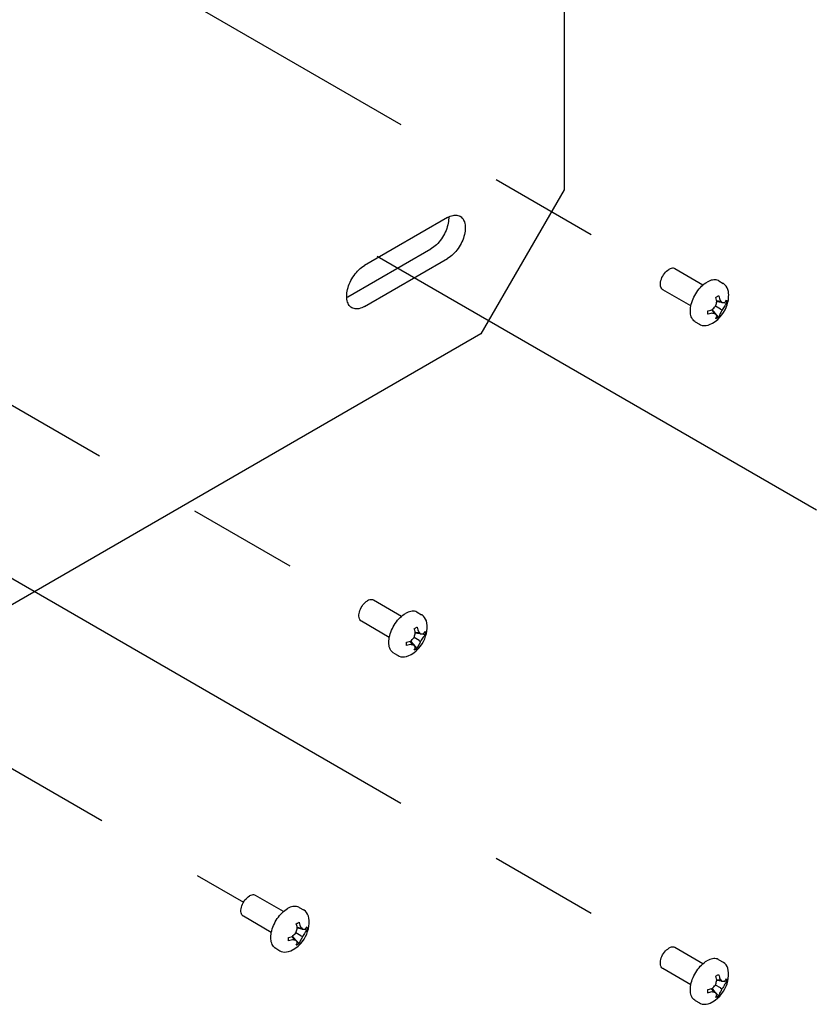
# Model space of a CAD drawing. Header units: inches. Extents: x 0 to 34, y 0 to 22.
# Tile 53 of 67: x 9.3 to 10.3, y 7.7 to 9. Entities that reach past the tile are written whole.
import ezdxf

# ---------------------------------------------------------------- set-up
doc = ezdxf.new("R2010")
doc.units = ezdxf.units.IN
doc.header["$LTSCALE"] = 1.87
doc.header["$MEASUREMENT"] = 0
doc.linetypes.add('CENTER', pattern=[0.6, 0.375, -0.075, 0.075, -0.075])
doc.layers.get('0').update_dxf_attribs({"linetype": 'CONTINUOUS'})
doc.layers.add('DEFAULT_1', color=7, linetype='CENTER')

msp = doc.modelspace()

# ---------------------------------------------------------------- linework, layer by layer
at = {"color": 7, "linetype": 'CONTINUOUS'}
for p, q in [((9.986, 9.6833), (9.986, 8.7672)), ((9.986, 8.7672), (9.8799, 8.5835)), ((9.8375, 8.7318), (9.7314, 8.6706)), ((9.7314, 8.6184), (9.8375, 8.6797)), ((9.8799, 8.5835), (8.7132, 7.9099))]:
    msp.add_line(p, q, dxfattribs=at)
at = {"color": 3, "linetype": 'CONTINUOUS'}
msp.add_line((9.7102, 8.6307), (9.8163, 8.6919), dxfattribs=at)
at = {"color": 2, "linetype": 'CONTINUOUS'}
for p, q in [((10.113, 8.6589), (10.1142, 8.6605)), ((10.1142, 8.6605), (10.1155, 8.6621)), ((10.1155, 8.6621), (10.1169, 8.6635)), ((10.1169, 8.6635), (10.1183, 8.6647)), ((10.1183, 8.6647), (10.1198, 8.6656)), ((10.1213, 8.6664), (10.1198, 8.6656)), ((10.1228, 8.6669), (10.1213, 8.6664)), ((10.1242, 8.6671), (10.1228, 8.6669)), ((10.1255, 8.6671), (10.1242, 8.6671)), ((10.1267, 8.6668), (10.1255, 8.6671)), ((10.1275, 8.6664), (10.1267, 8.6668)), ((10.1632, 8.6458), (10.1275, 8.6664)), ((10.109, 8.6477), (10.1092, 8.6495)), ((10.1092, 8.6495), (10.1096, 8.6514)), ((10.1096, 8.6514), (10.1102, 8.6533)), ((10.1102, 8.6533), (10.1109, 8.6552)), ((10.1109, 8.6552), (10.1119, 8.6571)), ((10.1119, 8.6571), (10.113, 8.6589)), ((10.1649, 8.6472), (10.1667, 8.6485)), ((10.1667, 8.6485), (10.1684, 8.6496)), ((10.1702, 8.6505), (10.1684, 8.6496)), ((10.1719, 8.6513), (10.1702, 8.6505)), ((10.1737, 8.6519), (10.1719, 8.6513)), ((10.1753, 8.6522), (10.1737, 8.6519)), ((10.177, 8.6525), (10.1753, 8.6522)), ((10.1786, 8.6525), (10.177, 8.6525)), ((10.1801, 8.6523), (10.1786, 8.6525)), ((10.1815, 8.652), (10.1801, 8.6523)), ((10.1829, 8.6514), (10.1815, 8.652)), ((10.1835, 8.6511), (10.1829, 8.6514)), ((10.1835, 8.6511), (10.1889, 8.6479)), ((10.1895, 8.6476), (10.1889, 8.6479)), ((10.109, 8.6459), (10.109, 8.6477)), ((10.1092, 8.6444), (10.109, 8.6459)), ((10.1096, 8.6429), (10.1092, 8.6444)), ((10.1102, 8.6417), (10.1096, 8.6429)), ((10.1109, 8.6407), (10.1102, 8.6417)), ((10.1119, 8.6399), (10.1109, 8.6407)), ((10.1121, 8.6397), (10.1119, 8.6399)), ((10.1478, 8.6191), (10.1121, 8.6397)), ((10.154, 8.6348), (10.1554, 8.6369)), ((10.1554, 8.6369), (10.1568, 8.6389)), ((10.1568, 8.6389), (10.1583, 8.6408)), ((10.1583, 8.6408), (10.1599, 8.6426)), ((10.1599, 8.6426), (10.1615, 8.6443)), ((10.1615, 8.6443), (10.1632, 8.6458)), ((10.1632, 8.6458), (10.1649, 8.6472)), ((10.1912, 8.6462), (10.1895, 8.6476)), ((10.1928, 8.6445), (10.1912, 8.6462)), ((10.194, 8.6424), (10.1928, 8.6445)), ((10.195, 8.64), (10.194, 8.6424)), ((10.1956, 8.6374), (10.195, 8.64)), ((10.1959, 8.6345), (10.1956, 8.6374)), ((10.1483, 8.6214), (10.1489, 8.6236)), ((10.1489, 8.6236), (10.1497, 8.6259)), ((10.1497, 8.6259), (10.1506, 8.6282)), ((10.1506, 8.6282), (10.1516, 8.6304)), ((10.1516, 8.6304), (10.1528, 8.6326)), ((10.1528, 8.6326), (10.154, 8.6348)), ((10.1796, 8.6301), (10.1802, 8.6305)), ((10.1796, 8.63), (10.1796, 8.6301)), ((10.1801, 8.6282), (10.1796, 8.63)), ((10.1806, 8.6266), (10.1801, 8.6282)), ((10.1802, 8.6305), (10.1808, 8.6308)), ((10.1803, 8.6224), (10.1806, 8.6237)), ((10.1809, 8.6251), (10.1806, 8.6266)), ((10.1806, 8.6237), (10.1809, 8.6251)), ((10.1808, 8.6308), (10.1814, 8.6312)), ((10.1856, 8.6247), (10.1808, 8.6255)), ((10.1867, 8.6236), (10.1808, 8.6246)), ((10.1814, 8.6312), (10.1821, 8.6315)), ((10.1821, 8.6315), (10.1827, 8.6319)), ((10.1827, 8.6319), (10.1832, 8.6322)), ((10.1832, 8.6322), (10.1833, 8.6321)), ((10.1833, 8.6321), (10.1838, 8.6303)), ((10.1838, 8.6303), (10.1843, 8.6287)), ((10.1843, 8.6287), (10.1846, 8.6272)), ((10.1846, 8.6272), (10.1853, 8.6264)), ((10.1853, 8.6264), (10.1859, 8.6257)), ((10.1856, 8.6247), (10.1875, 8.6236)), ((10.1859, 8.6257), (10.1865, 8.625)), ((10.1865, 8.625), (10.187, 8.6243)), ((10.1932, 8.6222), (10.1867, 8.6236)), ((10.187, 8.6243), (10.1875, 8.6236)), ((10.1875, 8.6236), (10.1885, 8.6235)), ((10.1885, 8.6235), (10.1893, 8.6235)), ((10.1893, 8.6235), (10.1901, 8.6235)), ((10.1901, 8.6235), (10.1909, 8.6236)), ((10.1909, 8.6236), (10.1917, 8.6244)), ((10.1917, 8.6244), (10.1924, 8.6254)), ((10.1924, 8.6254), (10.1932, 8.6264)), ((10.1932, 8.6265), (10.1933, 8.6251)), ((10.1932, 8.6264), (10.1932, 8.6265)), ((10.1933, 8.6236), (10.1932, 8.6222)), ((10.1933, 8.6251), (10.1933, 8.6236)), ((10.1941, 8.6204), (10.195, 8.6238)), ((10.195, 8.6238), (10.1956, 8.6271)), ((10.1956, 8.6271), (10.1959, 8.6308)), ((10.196, 8.6337), (10.1959, 8.6345)), ((10.1959, 8.6308), (10.196, 8.6337)), ((10.1471, 8.6127), (10.1472, 8.6148)), ((10.1472, 8.6107), (10.1471, 8.6127)), ((10.1472, 8.6148), (10.1474, 8.6169)), ((10.1474, 8.6088), (10.1472, 8.6107)), ((10.1474, 8.6169), (10.1478, 8.6191)), ((10.1478, 8.6191), (10.1483, 8.6214)), ((10.1696, 8.6128), (10.1697, 8.6129)), ((10.1696, 8.6114), (10.1696, 8.6128)), ((10.1696, 8.6099), (10.1696, 8.6114)), ((10.1697, 8.6129), (10.1715, 8.6133)), ((10.1715, 8.6133), (10.1731, 8.6137)), ((10.1731, 8.6137), (10.1746, 8.6142)), ((10.1773, 8.6103), (10.1742, 8.6141)), ((10.1746, 8.6142), (10.1758, 8.6153)), ((10.1788, 8.6099), (10.175, 8.6145)), ((10.1758, 8.6153), (10.177, 8.6164)), ((10.177, 8.6164), (10.1781, 8.6175)), ((10.1773, 8.6103), (10.1792, 8.6092)), ((10.1781, 8.6175), (10.1792, 8.6188)), ((10.1792, 8.6188), (10.1796, 8.62)), ((10.1856, 8.6151), (10.1792, 8.6188)), ((10.1796, 8.62), (10.18, 8.6212)), ((10.18, 8.6212), (10.1803, 8.6224)), ((10.1859, 8.6106), (10.1853, 8.6095)), ((10.1856, 8.6151), (10.1875, 8.614)), ((10.1865, 8.6117), (10.1859, 8.6106)), ((10.187, 8.6128), (10.1865, 8.6117)), ((10.1875, 8.614), (10.187, 8.6128)), ((10.1874, 8.6077), (10.1896, 8.6108)), ((10.1885, 8.6153), (10.1875, 8.614)), ((10.1893, 8.6166), (10.1885, 8.6153)), ((10.1901, 8.6179), (10.1893, 8.6166)), ((10.1896, 8.6108), (10.1914, 8.614)), ((10.1909, 8.6193), (10.1901, 8.6179)), ((10.1917, 8.6202), (10.1909, 8.6193)), ((10.1914, 8.614), (10.1929, 8.6171)), ((10.1924, 8.6211), (10.1917, 8.6202)), ((10.1932, 8.6221), (10.1924, 8.6211)), ((10.1929, 8.6171), (10.1941, 8.6204)), ((10.1932, 8.6222), (10.1932, 8.6221)), ((10.1478, 8.6071), (10.1474, 8.6088)), ((10.1483, 8.6054), (10.1478, 8.6071)), ((10.1489, 8.6039), (10.1483, 8.6054)), ((10.1497, 8.6025), (10.1489, 8.6039)), ((10.1506, 8.6013), (10.1497, 8.6025)), ((10.1516, 8.6002), (10.1506, 8.6013)), ((10.1528, 8.5993), (10.1516, 8.6002)), ((10.1534, 8.5989), (10.1528, 8.5993)), ((10.1534, 8.5989), (10.1588, 8.5958)), ((10.1696, 8.6086), (10.1696, 8.6099)), ((10.1697, 8.6086), (10.1696, 8.6086)), ((10.1715, 8.609), (10.1697, 8.6086)), ((10.1731, 8.6095), (10.1715, 8.609)), ((10.1746, 8.6099), (10.1731, 8.6095)), ((10.1758, 8.6097), (10.1746, 8.6099)), ((10.1755, 8.5973), (10.1789, 8.5995)), ((10.177, 8.6095), (10.1758, 8.6097)), ((10.1781, 8.6093), (10.177, 8.6095)), ((10.1792, 8.6092), (10.1781, 8.6093)), ((10.1832, 8.6049), (10.1788, 8.6099)), ((10.1789, 8.5995), (10.182, 8.6019)), ((10.1796, 8.6086), (10.1792, 8.6092)), ((10.18, 8.608), (10.1796, 8.6086)), ((10.1796, 8.6029), (10.1801, 8.6041)), ((10.1802, 8.6031), (10.1796, 8.6028)), ((10.1796, 8.6028), (10.1796, 8.6029)), ((10.1803, 8.6074), (10.18, 8.608)), ((10.1801, 8.6041), (10.1806, 8.6052)), ((10.1808, 8.6035), (10.1802, 8.6031)), ((10.1806, 8.6068), (10.1803, 8.6074)), ((10.1809, 8.6062), (10.1806, 8.6068)), ((10.1806, 8.6052), (10.1809, 8.6062)), ((10.1814, 8.6038), (10.1808, 8.6035)), ((10.1821, 8.6042), (10.1814, 8.6038)), ((10.182, 8.6019), (10.1848, 8.6047)), ((10.1827, 8.6045), (10.1821, 8.6042)), ((10.1832, 8.6049), (10.1827, 8.6045)), ((10.1833, 8.605), (10.1832, 8.6049)), ((10.1838, 8.6062), (10.1833, 8.605)), ((10.1843, 8.6073), (10.1838, 8.6062)), ((10.1846, 8.6084), (10.1843, 8.6073)), ((10.1853, 8.6095), (10.1846, 8.6084)), ((10.1848, 8.6047), (10.1874, 8.6077)), ((10.1588, 8.5958), (10.1602, 8.5951)), ((10.1602, 8.5951), (10.1624, 8.5944)), ((10.1624, 8.5944), (10.1648, 8.5941)), ((10.1648, 8.5941), (10.1672, 8.5943)), ((10.1672, 8.5943), (10.1698, 8.5948)), ((10.1698, 8.5948), (10.1725, 8.5958)), ((10.1725, 8.5958), (10.1747, 8.5968)), ((10.1747, 8.5968), (10.1755, 8.5973)), ((9.7264, 8.2328), (9.7273, 8.2346)), ((9.7273, 8.2346), (9.7284, 8.2364)), ((9.7284, 8.2364), (9.7296, 8.2381)), ((9.7296, 8.2381), (9.7309, 8.2397)), ((9.7309, 8.2397), (9.7323, 8.2411)), ((9.7323, 8.2411), (9.7338, 8.2422)), ((9.7338, 8.2422), (9.7353, 8.2432)), ((9.7368, 8.244), (9.7353, 8.2432)), ((9.7382, 8.2445), (9.7368, 8.244)), ((9.7396, 8.2447), (9.7382, 8.2445)), ((9.7409, 8.2447), (9.7396, 8.2447)), ((9.7421, 8.2444), (9.7409, 8.2447)), ((9.743, 8.244), (9.7421, 8.2444)), ((9.7786, 8.2234), (9.743, 8.244)), ((9.7244, 8.2252), (9.7246, 8.2271)), ((9.7244, 8.2235), (9.7244, 8.2252)), ((9.7246, 8.2219), (9.7244, 8.2235)), ((9.7246, 8.2271), (9.725, 8.2289)), ((9.725, 8.2205), (9.7246, 8.2219)), ((9.725, 8.2289), (9.7256, 8.2309)), ((9.7256, 8.2309), (9.7264, 8.2328)), ((9.7753, 8.2202), (9.777, 8.2218)), ((9.777, 8.2218), (9.7787, 8.2234)), ((9.7787, 8.2234), (9.7804, 8.2248)), ((9.7804, 8.2248), (9.7821, 8.2261)), ((9.7821, 8.2261), (9.7839, 8.2272)), ((9.7856, 8.2281), (9.7839, 8.2272)), ((9.7874, 8.2289), (9.7856, 8.2281)), ((9.7891, 8.2294), (9.7874, 8.2289)), ((9.7908, 8.2298), (9.7891, 8.2294)), ((9.7924, 8.23), (9.7908, 8.2298)), ((9.794, 8.2301), (9.7924, 8.23)), ((9.7955, 8.2299), (9.794, 8.2301)), ((9.797, 8.2295), (9.7955, 8.2299)), ((9.7983, 8.229), (9.797, 8.2295)), ((9.7989, 8.2287), (9.7983, 8.229)), ((9.7989, 8.2287), (9.8044, 8.2255)), ((9.8049, 8.2252), (9.8044, 8.2255)), ((9.8067, 8.2238), (9.8049, 8.2252)), ((9.8082, 8.222), (9.8067, 8.2238)), ((9.8095, 8.22), (9.8082, 8.222)), ((9.7256, 8.2193), (9.725, 8.2205)), ((9.7264, 8.2183), (9.7256, 8.2193)), ((9.7273, 8.2175), (9.7264, 8.2183)), ((9.7276, 8.2173), (9.7273, 8.2175)), ((9.7632, 8.1967), (9.7276, 8.2173)), ((9.7671, 8.208), (9.7682, 8.2102)), ((9.7682, 8.2102), (9.7695, 8.2123)), ((9.7695, 8.2123), (9.7708, 8.2144)), ((9.7708, 8.2144), (9.7722, 8.2164)), ((9.7722, 8.2164), (9.7737, 8.2184)), ((9.7737, 8.2184), (9.7753, 8.2202)), ((9.7963, 8.2084), (9.7969, 8.2088)), ((9.7969, 8.2088), (9.7975, 8.2091)), ((9.7975, 8.2091), (9.7981, 8.2095)), ((9.7981, 8.2095), (9.7987, 8.2098)), ((9.7987, 8.2098), (9.7987, 8.2097)), ((9.7987, 8.2097), (9.7993, 8.2079)), ((9.8104, 8.2176), (9.8095, 8.22)), ((9.8111, 8.2149), (9.8104, 8.2176)), ((9.8114, 8.212), (9.8111, 8.2149)), ((9.8114, 8.2113), (9.8114, 8.212)), ((9.8114, 8.2083), (9.8114, 8.2113)), ((9.7629, 8.1945), (9.7632, 8.1967)), ((9.7632, 8.1967), (9.7637, 8.1989)), ((9.7637, 8.1989), (9.7644, 8.2012)), ((9.7644, 8.2012), (9.7652, 8.2035)), ((9.7652, 8.2035), (9.7661, 8.2057)), ((9.7661, 8.2057), (9.7671, 8.208)), ((9.7935, 8.1951), (9.7947, 8.1964)), ((9.7947, 8.1964), (9.7951, 8.1976)), ((9.8011, 8.1927), (9.7947, 8.1964)), ((9.795, 8.2077), (9.7956, 8.2081)), ((9.795, 8.2075), (9.795, 8.2077)), ((9.7956, 8.2057), (9.795, 8.2075)), ((9.7951, 8.1976), (9.7954, 8.1988)), ((9.7954, 8.1988), (9.7957, 8.2)), ((9.7956, 8.2081), (9.7963, 8.2084)), ((9.796, 8.2041), (9.7956, 8.2057)), ((9.7957, 8.2), (9.7961, 8.2013)), ((9.7963, 8.2027), (9.796, 8.2041)), ((9.7961, 8.2013), (9.7963, 8.2027)), ((9.8022, 8.2012), (9.7962, 8.2022)), ((9.8011, 8.2023), (9.7963, 8.203)), ((9.7993, 8.2079), (9.7997, 8.2063)), ((9.7997, 8.2063), (9.8, 8.2048)), ((9.8, 8.2048), (9.8007, 8.204)), ((9.8007, 8.204), (9.8014, 8.2033)), ((9.8011, 8.2023), (9.803, 8.2012)), ((9.8014, 8.2033), (9.8019, 8.2025)), ((9.8019, 8.2025), (9.8025, 8.2018)), ((9.8087, 8.1998), (9.8022, 8.2012)), ((9.8025, 8.2018), (9.803, 8.2012)), ((9.803, 8.2012), (9.8039, 8.2011)), ((9.8039, 8.2011), (9.8048, 8.2011)), ((9.8048, 8.2011), (9.8056, 8.2011)), ((9.8056, 8.2011), (9.8064, 8.2012)), ((9.8064, 8.1969), (9.8056, 8.1955)), ((9.8064, 8.2012), (9.8071, 8.202)), ((9.8071, 8.1977), (9.8064, 8.1969)), ((9.8071, 8.202), (9.8079, 8.2029)), ((9.8079, 8.1987), (9.8071, 8.1977)), ((9.8079, 8.2029), (9.8086, 8.204)), ((9.8086, 8.1997), (9.8079, 8.1987)), ((9.8083, 8.1947), (9.8095, 8.198)), ((9.8086, 8.204), (9.8087, 8.2041)), ((9.8087, 8.1998), (9.8086, 8.1997)), ((9.8087, 8.2041), (9.8087, 8.2026)), ((9.8087, 8.2026), (9.8087, 8.2012)), ((9.8087, 8.2012), (9.8087, 8.1998)), ((9.8095, 8.198), (9.8104, 8.2014)), ((9.8104, 8.2014), (9.811, 8.2047)), ((9.811, 8.2047), (9.8114, 8.2083)), ((9.7626, 8.1903), (9.7627, 8.1924)), ((9.7627, 8.1883), (9.7626, 8.1903)), ((9.7627, 8.1924), (9.7629, 8.1945)), ((9.7629, 8.1864), (9.7627, 8.1883)), ((9.7632, 8.1846), (9.7629, 8.1864)), ((9.7637, 8.183), (9.7632, 8.1846)), ((9.785, 8.1889), (9.785, 8.1904)), ((9.785, 8.1904), (9.7852, 8.1904)), ((9.785, 8.1875), (9.785, 8.1889)), ((9.785, 8.1861), (9.785, 8.1875)), ((9.7852, 8.1862), (9.785, 8.1861)), ((9.7852, 8.1904), (9.787, 8.1909)), ((9.787, 8.1866), (9.7852, 8.1862)), ((9.787, 8.1909), (9.7886, 8.1913)), ((9.7886, 8.187), (9.787, 8.1866)), ((9.7886, 8.1913), (9.79, 8.1917)), ((9.79, 8.1875), (9.7886, 8.187)), ((9.7927, 8.1879), (9.7897, 8.1916)), ((9.79, 8.1917), (9.7913, 8.1928)), ((9.7913, 8.1873), (9.79, 8.1875)), ((9.7943, 8.1875), (9.7904, 8.1921)), ((9.7913, 8.1928), (9.7924, 8.194)), ((9.7924, 8.1871), (9.7913, 8.1873)), ((9.7924, 8.194), (9.7935, 8.1951)), ((9.7935, 8.1869), (9.7924, 8.1871)), ((9.7927, 8.1879), (9.7947, 8.1868)), ((9.7947, 8.1868), (9.7935, 8.1869)), ((9.7987, 8.1825), (9.7943, 8.1875)), ((9.7951, 8.1861), (9.7947, 8.1868)), ((9.7954, 8.1856), (9.7951, 8.1861)), ((9.7957, 8.185), (9.7954, 8.1856)), ((9.7961, 8.1844), (9.7957, 8.185)), ((9.796, 8.1828), (9.7963, 8.1838)), ((9.7963, 8.1838), (9.7961, 8.1844)), ((9.7993, 8.1838), (9.7987, 8.1826)), ((9.7997, 8.1849), (9.7993, 8.1838)), ((9.8, 8.186), (9.7997, 8.1849)), ((9.8007, 8.1871), (9.8, 8.186)), ((9.8003, 8.1823), (9.8029, 8.1853)), ((9.8014, 8.1882), (9.8007, 8.1871)), ((9.8011, 8.1927), (9.803, 8.1916)), ((9.8019, 8.1893), (9.8014, 8.1882)), ((9.8025, 8.1904), (9.8019, 8.1893)), ((9.803, 8.1916), (9.8025, 8.1904)), ((9.8029, 8.1853), (9.805, 8.1884)), ((9.8039, 8.1929), (9.803, 8.1916)), ((9.8048, 8.1942), (9.8039, 8.1929)), ((9.8056, 8.1955), (9.8048, 8.1942)), ((9.805, 8.1884), (9.8069, 8.1916)), ((9.8069, 8.1916), (9.8083, 8.1947)), ((9.7644, 8.1815), (9.7637, 8.183)), ((9.7652, 8.1801), (9.7644, 8.1815)), ((9.7661, 8.1789), (9.7652, 8.1801)), ((9.7671, 8.1778), (9.7661, 8.1789)), ((9.7682, 8.1769), (9.7671, 8.1778)), ((9.7688, 8.1765), (9.7682, 8.1769)), ((9.7688, 8.1765), (9.7743, 8.1734)), ((9.7743, 8.1734), (9.7757, 8.1727)), ((9.7757, 8.1727), (9.7778, 8.172)), ((9.7778, 8.172), (9.7802, 8.1717)), ((9.7802, 8.1717), (9.7827, 8.1719)), ((9.7827, 8.1719), (9.7853, 8.1724)), ((9.7853, 8.1724), (9.788, 8.1734)), ((9.788, 8.1734), (9.7901, 8.1744)), ((9.7901, 8.1744), (9.791, 8.1749)), ((9.791, 8.1749), (9.7944, 8.1771)), ((9.7944, 8.1771), (9.7974, 8.1795)), ((9.795, 8.1805), (9.7956, 8.1817)), ((9.7956, 8.1807), (9.795, 8.1804)), ((9.795, 8.1804), (9.795, 8.1805)), ((9.7956, 8.1817), (9.796, 8.1828)), ((9.7963, 8.181), (9.7956, 8.1807)), ((9.7969, 8.1814), (9.7963, 8.181)), ((9.7975, 8.1817), (9.7969, 8.1814)), ((9.7974, 8.1795), (9.8003, 8.1823)), ((9.7981, 8.1821), (9.7975, 8.1817)), ((9.7987, 8.1825), (9.7981, 8.1821)), ((9.7987, 8.1826), (9.7987, 8.1825)), ((9.5759, 7.8565), (9.5768, 7.8584)), ((9.5768, 7.8584), (9.5779, 7.8602)), ((9.5779, 7.8602), (9.5791, 7.8619)), ((9.5791, 7.8619), (9.5804, 7.8634)), ((9.5804, 7.8634), (9.5818, 7.8648)), ((9.5818, 7.8648), (9.5833, 7.866)), ((9.5833, 7.866), (9.5848, 7.867)), ((9.5862, 7.8677), (9.5848, 7.867)), ((9.5877, 7.8682), (9.5862, 7.8677)), ((9.5891, 7.8684), (9.5877, 7.8682)), ((9.5904, 7.8684), (9.5891, 7.8684)), ((9.5916, 7.8681), (9.5904, 7.8684)), ((9.5925, 7.8677), (9.5916, 7.8681)), ((9.6281, 7.8471), (9.5925, 7.8677)), ((9.5739, 7.849), (9.5741, 7.8508)), ((9.5739, 7.8473), (9.5739, 7.849)), ((9.5741, 7.8457), (9.5739, 7.8473)), ((9.5741, 7.8508), (9.5745, 7.8527)), ((9.5745, 7.8443), (9.5741, 7.8457)), ((9.5745, 7.8527), (9.5751, 7.8546)), ((9.5751, 7.8546), (9.5759, 7.8565)), ((9.6248, 7.8439), (9.6264, 7.8456)), ((9.6264, 7.8456), (9.6281, 7.8471)), ((9.6281, 7.8471), (9.6299, 7.8486)), ((9.6299, 7.8486), (9.6316, 7.8498)), ((9.6316, 7.8498), (9.6334, 7.8509)), ((9.6351, 7.8518), (9.6334, 7.8509)), ((9.6369, 7.8526), (9.6351, 7.8518)), ((9.6386, 7.8532), (9.6369, 7.8526)), ((9.6403, 7.8536), (9.6386, 7.8532)), ((9.6419, 7.8538), (9.6403, 7.8536)), ((9.6435, 7.8538), (9.6419, 7.8538)), ((9.645, 7.8536), (9.6435, 7.8538)), ((9.6464, 7.8533), (9.645, 7.8536)), ((9.6478, 7.8527), (9.6464, 7.8533)), ((9.6484, 7.8524), (9.6478, 7.8527)), ((9.6484, 7.8524), (9.6539, 7.8493)), ((9.6544, 7.8489), (9.6539, 7.8493)), ((9.6562, 7.8475), (9.6544, 7.8489)), ((9.6577, 7.8458), (9.6562, 7.8475)), ((9.6589, 7.8437), (9.6577, 7.8458)), ((9.5751, 7.843), (9.5745, 7.8443)), ((9.5759, 7.842), (9.5751, 7.843)), ((9.5768, 7.8412), (9.5759, 7.842)), ((9.5771, 7.8411), (9.5768, 7.8412)), ((9.6127, 7.8205), (9.5771, 7.8411)), ((9.6166, 7.8317), (9.6177, 7.8339)), ((9.6177, 7.8339), (9.6189, 7.8361)), ((9.6189, 7.8361), (9.6203, 7.8382)), ((9.6203, 7.8382), (9.6217, 7.8402)), ((9.6217, 7.8402), (9.6232, 7.8421)), ((9.6232, 7.8421), (9.6248, 7.8439)), ((9.6451, 7.8318), (9.6457, 7.8322)), ((9.6457, 7.8322), (9.6464, 7.8325)), ((9.6464, 7.8325), (9.647, 7.8329)), ((9.647, 7.8329), (9.6476, 7.8332)), ((9.6476, 7.8332), (9.6482, 7.8336)), ((9.6482, 7.8336), (9.6482, 7.8334)), ((9.6482, 7.8334), (9.6487, 7.8316)), ((9.6599, 7.8414), (9.6589, 7.8437)), ((9.6605, 7.8387), (9.6599, 7.8414)), ((9.6609, 7.8358), (9.6605, 7.8387)), ((9.6605, 7.8284), (9.6608, 7.8321)), ((9.6608, 7.8321), (9.6609, 7.835)), ((9.6609, 7.835), (9.6609, 7.8358)), ((9.6124, 7.8183), (9.6127, 7.8205)), ((9.6127, 7.8205), (9.6132, 7.8227)), ((9.6132, 7.8227), (9.6139, 7.825)), ((9.6139, 7.825), (9.6146, 7.8272)), ((9.6146, 7.8272), (9.6155, 7.8295)), ((9.6155, 7.8295), (9.6166, 7.8317)), ((9.643, 7.8189), (9.6441, 7.8201)), ((9.6441, 7.8201), (9.6445, 7.8213)), ((9.6505, 7.8164), (9.6441, 7.8201)), ((9.6445, 7.8314), (9.6451, 7.8318)), ((9.6445, 7.8313), (9.6445, 7.8314)), ((9.6451, 7.8295), (9.6445, 7.8313)), ((9.6445, 7.8213), (9.6449, 7.8225)), ((9.6449, 7.8225), (9.6452, 7.8238)), ((9.6455, 7.8279), (9.6451, 7.8295)), ((9.6452, 7.8238), (9.6455, 7.8251)), ((9.6458, 7.8264), (9.6455, 7.8279)), ((9.6455, 7.8251), (9.6458, 7.8264)), ((9.6505, 7.826), (9.6457, 7.8268)), ((9.6517, 7.8249), (9.6457, 7.8259)), ((9.6487, 7.8316), (9.6492, 7.83)), ((9.6492, 7.83), (9.6495, 7.8286)), ((9.6495, 7.8286), (9.6502, 7.8278)), ((9.6502, 7.8278), (9.6508, 7.827)), ((9.6505, 7.826), (9.6525, 7.8249)), ((9.6508, 7.827), (9.6514, 7.8263)), ((9.6514, 7.8263), (9.652, 7.8256)), ((9.6581, 7.8236), (9.6517, 7.8249)), ((9.652, 7.8256), (9.6525, 7.8249)), ((9.6525, 7.8249), (9.6534, 7.8249)), ((9.6534, 7.8249), (9.6543, 7.8249)), ((9.6543, 7.8249), (9.6551, 7.8249)), ((9.6551, 7.8249), (9.6558, 7.8249)), ((9.6558, 7.8207), (9.6551, 7.8193)), ((9.6558, 7.8249), (9.6566, 7.8257)), ((9.6566, 7.8215), (9.6558, 7.8207)), ((9.6566, 7.8257), (9.6573, 7.8267)), ((9.6573, 7.8224), (9.6566, 7.8215)), ((9.6573, 7.8267), (9.6581, 7.8277)), ((9.6581, 7.8235), (9.6573, 7.8224)), ((9.6578, 7.8185), (9.659, 7.8217)), ((9.6581, 7.8278), (9.6582, 7.8264)), ((9.6581, 7.8277), (9.6581, 7.8278)), ((9.6582, 7.825), (9.6581, 7.8236)), ((9.6581, 7.8236), (9.6581, 7.8235)), ((9.6582, 7.8264), (9.6582, 7.825)), ((9.659, 7.8217), (9.6599, 7.8252)), ((9.6599, 7.8252), (9.6605, 7.8284)), ((9.6121, 7.8161), (9.6124, 7.8183)), ((9.6121, 7.814), (9.6121, 7.8161)), ((9.6121, 7.8121), (9.6121, 7.814)), ((9.6124, 7.8102), (9.6121, 7.8121)), ((9.6127, 7.8084), (9.6124, 7.8102)), ((9.6132, 7.8067), (9.6127, 7.8084)), ((9.6345, 7.8141), (9.6347, 7.8142)), ((9.6345, 7.8127), (9.6345, 7.8141)), ((9.6345, 7.8113), (9.6345, 7.8127)), ((9.6345, 7.8099), (9.6345, 7.8113)), ((9.6347, 7.8099), (9.6345, 7.8099)), ((9.6347, 7.8142), (9.6365, 7.8146)), ((9.6365, 7.8104), (9.6347, 7.8099)), ((9.6365, 7.8146), (9.6381, 7.8151)), ((9.6381, 7.8108), (9.6365, 7.8104)), ((9.6381, 7.8151), (9.6395, 7.8155)), ((9.6395, 7.8112), (9.6381, 7.8108)), ((9.6422, 7.8116), (9.6392, 7.8154)), ((9.6395, 7.8155), (9.6407, 7.8166)), ((9.6407, 7.811), (9.6395, 7.8112)), ((9.6437, 7.8112), (9.6399, 7.8159)), ((9.6407, 7.8166), (9.6419, 7.8177)), ((9.6419, 7.8108), (9.6407, 7.811)), ((9.6419, 7.8177), (9.643, 7.8189)), ((9.643, 7.8106), (9.6419, 7.8108)), ((9.6422, 7.8116), (9.6441, 7.8105)), ((9.6441, 7.8105), (9.643, 7.8106)), ((9.6482, 7.8063), (9.6437, 7.8112)), ((9.6445, 7.8099), (9.6441, 7.8105)), ((9.6449, 7.8093), (9.6445, 7.8099)), ((9.6452, 7.8087), (9.6449, 7.8093)), ((9.6455, 7.8082), (9.6452, 7.8087)), ((9.6458, 7.8076), (9.6455, 7.8082)), ((9.6455, 7.8065), (9.6458, 7.8076)), ((9.6487, 7.8075), (9.6482, 7.8064)), ((9.6492, 7.8087), (9.6487, 7.8075)), ((9.6495, 7.8097), (9.6492, 7.8087)), ((9.6502, 7.8109), (9.6495, 7.8097)), ((9.6498, 7.806), (9.6524, 7.809)), ((9.6508, 7.812), (9.6502, 7.8109)), ((9.6505, 7.8164), (9.6525, 7.8153)), ((9.6514, 7.8131), (9.6508, 7.812)), ((9.652, 7.8142), (9.6514, 7.8131)), ((9.6525, 7.8153), (9.652, 7.8142)), ((9.6524, 7.809), (9.6545, 7.8121)), ((9.6534, 7.8166), (9.6525, 7.8153)), ((9.6543, 7.818), (9.6534, 7.8166)), ((9.6551, 7.8193), (9.6543, 7.818)), ((9.6545, 7.8121), (9.6563, 7.8153)), ((9.6563, 7.8153), (9.6578, 7.8185)), ((9.6139, 7.8052), (9.6132, 7.8067)), ((9.6146, 7.8038), (9.6139, 7.8052)), ((9.6155, 7.8026), (9.6146, 7.8038)), ((9.6166, 7.8015), (9.6155, 7.8026)), ((9.6177, 7.8006), (9.6166, 7.8015)), ((9.6183, 7.8003), (9.6177, 7.8006)), ((9.6183, 7.8003), (9.6237, 7.7971)), ((9.6237, 7.7971), (9.6251, 7.7964)), ((9.6251, 7.7964), (9.6273, 7.7958)), ((9.6273, 7.7958), (9.6297, 7.7955)), ((9.6297, 7.7955), (9.6322, 7.7956)), ((9.6322, 7.7956), (9.6348, 7.7961)), ((9.6348, 7.7961), (9.6375, 7.7971)), ((9.6375, 7.7971), (9.6396, 7.7982)), ((9.6396, 7.7982), (9.6404, 7.7986)), ((9.6404, 7.7986), (9.6439, 7.8008)), ((9.6439, 7.8008), (9.6469, 7.8032)), ((9.6445, 7.8042), (9.6451, 7.8054)), ((9.6451, 7.8044), (9.6445, 7.8041)), ((9.6445, 7.8041), (9.6445, 7.8042)), ((9.6451, 7.8054), (9.6455, 7.8065)), ((9.6457, 7.8048), (9.6451, 7.8044)), ((9.6464, 7.8051), (9.6457, 7.8048)), ((9.647, 7.8055), (9.6464, 7.8051)), ((9.6469, 7.8032), (9.6498, 7.806)), ((9.6476, 7.8059), (9.647, 7.8055)), ((9.6482, 7.8063), (9.6476, 7.8059)), ((9.6482, 7.8064), (9.6482, 7.8063)), ((10.1129, 7.7936), (10.1141, 7.7953)), ((10.1141, 7.7953), (10.1154, 7.7969)), ((10.1154, 7.7969), (10.1168, 7.7982)), ((10.1168, 7.7982), (10.1183, 7.7994)), ((10.1183, 7.7994), (10.1197, 7.8004)), ((10.1212, 7.8012), (10.1197, 7.8004)), ((10.1227, 7.8016), (10.1212, 7.8012)), ((10.1241, 7.8019), (10.1227, 7.8016)), ((10.1254, 7.8018), (10.1241, 7.8019)), ((10.1266, 7.8016), (10.1254, 7.8018)), ((10.1274, 7.8012), (10.1266, 7.8016)), ((10.1631, 7.7806), (10.1274, 7.8012)), ((10.1089, 7.7824), (10.1091, 7.7842)), ((10.1089, 7.7807), (10.1089, 7.7824)), ((10.1091, 7.7842), (10.1095, 7.7861)), ((10.1095, 7.7861), (10.1101, 7.788)), ((10.1101, 7.788), (10.1108, 7.79)), ((10.1108, 7.79), (10.1118, 7.7918)), ((10.1118, 7.7918), (10.1129, 7.7936)), ((10.1631, 7.7806), (10.1648, 7.782)), ((10.1648, 7.782), (10.1666, 7.7833)), ((10.1666, 7.7833), (10.1683, 7.7844)), ((10.1701, 7.7853), (10.1683, 7.7844)), ((10.1718, 7.786), (10.1701, 7.7853)), ((10.1736, 7.7866), (10.1718, 7.786)), ((10.1753, 7.787), (10.1736, 7.7866)), ((10.1769, 7.7872), (10.1753, 7.787)), ((10.1785, 7.7872), (10.1769, 7.7872)), ((10.18, 7.7871), (10.1785, 7.7872)), ((10.1814, 7.7867), (10.18, 7.7871)), ((10.1828, 7.7862), (10.1814, 7.7867)), ((10.1834, 7.7858), (10.1828, 7.7862)), ((10.1834, 7.7858), (10.1888, 7.7827)), ((10.1894, 7.7824), (10.1888, 7.7827)), ((10.1912, 7.781), (10.1894, 7.7824)), ((10.1091, 7.7791), (10.1089, 7.7807)), ((10.1095, 7.7777), (10.1091, 7.7791)), ((10.1101, 7.7765), (10.1095, 7.7777)), ((10.1108, 7.7755), (10.1101, 7.7765)), ((10.1118, 7.7747), (10.1108, 7.7755)), ((10.112, 7.7745), (10.1118, 7.7747)), ((10.1477, 7.7539), (10.112, 7.7745)), ((10.1527, 7.7674), (10.1539, 7.7695)), ((10.1539, 7.7695), (10.1553, 7.7716)), ((10.1553, 7.7716), (10.1567, 7.7736)), ((10.1567, 7.7736), (10.1582, 7.7755)), ((10.1582, 7.7755), (10.1598, 7.7774)), ((10.1598, 7.7774), (10.1614, 7.779)), ((10.1614, 7.779), (10.1631, 7.7806)), ((10.1927, 7.7792), (10.1912, 7.781)), ((10.1939, 7.7772), (10.1927, 7.7792)), ((10.1949, 7.7748), (10.1939, 7.7772)), ((10.1955, 7.7721), (10.1949, 7.7748)), ((10.1958, 7.7692), (10.1955, 7.7721)), ((10.1482, 7.7561), (10.1488, 7.7584)), ((10.1488, 7.7584), (10.1496, 7.7607)), ((10.1496, 7.7607), (10.1505, 7.7629)), ((10.1505, 7.7629), (10.1515, 7.7652)), ((10.1515, 7.7652), (10.1527, 7.7674)), ((10.1795, 7.7649), (10.1801, 7.7652)), ((10.1795, 7.7647), (10.1795, 7.7649)), ((10.18, 7.7629), (10.1795, 7.7647)), ((10.1799, 7.756), (10.1802, 7.7572)), ((10.1805, 7.7613), (10.18, 7.7629)), ((10.1801, 7.7652), (10.1807, 7.7656)), ((10.1802, 7.7572), (10.1805, 7.7585)), ((10.1808, 7.7599), (10.1805, 7.7613)), ((10.1805, 7.7585), (10.1808, 7.7599)), ((10.1807, 7.7656), (10.1814, 7.766)), ((10.1855, 7.7595), (10.1807, 7.7602)), ((10.1866, 7.7583), (10.1807, 7.7593)), ((10.1814, 7.766), (10.182, 7.7663)), ((10.182, 7.7663), (10.1826, 7.7667)), ((10.1826, 7.7667), (10.1831, 7.767)), ((10.1831, 7.767), (10.1832, 7.7669)), ((10.1832, 7.7669), (10.1837, 7.7651)), ((10.1837, 7.7651), (10.1842, 7.7635)), ((10.1842, 7.7635), (10.1845, 7.762)), ((10.1845, 7.762), (10.1852, 7.7612)), ((10.1852, 7.7612), (10.1858, 7.7604)), ((10.1855, 7.7595), (10.1874, 7.7584)), ((10.1858, 7.7604), (10.1864, 7.7597)), ((10.1864, 7.7597), (10.1869, 7.759)), ((10.1931, 7.757), (10.1866, 7.7583)), ((10.1869, 7.759), (10.1874, 7.7584)), ((10.1874, 7.7584), (10.1884, 7.7583)), ((10.1884, 7.7583), (10.1893, 7.7583)), ((10.1893, 7.7583), (10.1901, 7.7583)), ((10.1901, 7.7583), (10.1908, 7.7584)), ((10.1908, 7.7584), (10.1916, 7.7592)), ((10.1916, 7.7592), (10.1923, 7.7601)), ((10.1923, 7.7601), (10.1931, 7.7612)), ((10.1931, 7.7569), (10.1923, 7.7559)), ((10.1931, 7.7613), (10.1932, 7.7598)), ((10.1931, 7.7612), (10.1931, 7.7613)), ((10.1932, 7.7584), (10.1931, 7.757)), ((10.1931, 7.757), (10.1931, 7.7569)), ((10.1932, 7.7598), (10.1932, 7.7584)), ((10.194, 7.7552), (10.1949, 7.7586)), ((10.1949, 7.7586), (10.1955, 7.7619)), ((10.1955, 7.7619), (10.1958, 7.7655)), ((10.1959, 7.7684), (10.1958, 7.7692)), ((10.1958, 7.7655), (10.1959, 7.7684)), ((10.1471, 7.7496), (10.1473, 7.7517)), ((10.1471, 7.7475), (10.1471, 7.7496)), ((10.1471, 7.7455), (10.1471, 7.7475)), ((10.1473, 7.7436), (10.1471, 7.7455)), ((10.1473, 7.7517), (10.1477, 7.7539)), ((10.1477, 7.7539), (10.1482, 7.7561)), ((10.1695, 7.7461), (10.1695, 7.7476)), ((10.1695, 7.7476), (10.1696, 7.7476)), ((10.1695, 7.7447), (10.1695, 7.7461)), ((10.1695, 7.7433), (10.1695, 7.7447)), ((10.1696, 7.7476), (10.1714, 7.7481)), ((10.1714, 7.7481), (10.173, 7.7485)), ((10.173, 7.7442), (10.1714, 7.7438)), ((10.173, 7.7485), (10.1745, 7.7489)), ((10.1745, 7.7447), (10.173, 7.7442)), ((10.1772, 7.7451), (10.1741, 7.7488)), ((10.1745, 7.7489), (10.1757, 7.75)), ((10.1757, 7.7444), (10.1745, 7.7447)), ((10.1787, 7.7446), (10.1749, 7.7493)), ((10.1757, 7.75), (10.1769, 7.7512)), ((10.1769, 7.7443), (10.1757, 7.7444)), ((10.1769, 7.7512), (10.178, 7.7523)), ((10.178, 7.7441), (10.1769, 7.7443)), ((10.1772, 7.7451), (10.1791, 7.7439)), ((10.178, 7.7523), (10.1791, 7.7535)), ((10.1831, 7.7397), (10.1787, 7.7446)), ((10.1791, 7.7535), (10.1795, 7.7547)), ((10.1855, 7.7499), (10.1791, 7.7535)), ((10.1795, 7.7547), (10.1799, 7.756)), ((10.1852, 7.7443), (10.1845, 7.7432)), ((10.1858, 7.7454), (10.1852, 7.7443)), ((10.1855, 7.7499), (10.1874, 7.7487)), ((10.1864, 7.7465), (10.1858, 7.7454)), ((10.1869, 7.7476), (10.1864, 7.7465)), ((10.1874, 7.7487), (10.1869, 7.7476)), ((10.1873, 7.7425), (10.1895, 7.7456)), ((10.1884, 7.7501), (10.1874, 7.7487)), ((10.1893, 7.7514), (10.1884, 7.7501)), ((10.1901, 7.7527), (10.1893, 7.7514)), ((10.1895, 7.7456), (10.1913, 7.7487)), ((10.1908, 7.7541), (10.1901, 7.7527)), ((10.1916, 7.7549), (10.1908, 7.7541)), ((10.1913, 7.7487), (10.1928, 7.7519)), ((10.1923, 7.7559), (10.1916, 7.7549)), ((10.1928, 7.7519), (10.194, 7.7552)), ((10.1477, 7.7418), (10.1473, 7.7436)), ((10.1482, 7.7402), (10.1477, 7.7418)), ((10.1488, 7.7386), (10.1482, 7.7402)), ((10.1496, 7.7373), (10.1488, 7.7386)), ((10.1505, 7.736), (10.1496, 7.7373)), ((10.1515, 7.735), (10.1505, 7.736)), ((10.1527, 7.7341), (10.1515, 7.735)), ((10.1533, 7.7337), (10.1527, 7.7341)), ((10.1533, 7.7337), (10.1587, 7.7306)), ((10.1696, 7.7434), (10.1695, 7.7433)), ((10.1714, 7.7438), (10.1696, 7.7434)), ((10.1724, 7.7305), (10.1746, 7.7316)), ((10.1746, 7.7316), (10.1754, 7.7321)), ((10.1754, 7.7321), (10.1788, 7.7343)), ((10.1791, 7.7439), (10.178, 7.7441)), ((10.1788, 7.7343), (10.1819, 7.7367)), ((10.1795, 7.7433), (10.1791, 7.7439)), ((10.1799, 7.7427), (10.1795, 7.7433)), ((10.1795, 7.7377), (10.18, 7.7388)), ((10.1801, 7.7379), (10.1795, 7.7376)), ((10.1795, 7.7376), (10.1795, 7.7377)), ((10.1802, 7.7422), (10.1799, 7.7427)), ((10.18, 7.7388), (10.1805, 7.74)), ((10.1807, 7.7382), (10.1801, 7.7379)), ((10.1805, 7.7416), (10.1802, 7.7422)), ((10.1808, 7.741), (10.1805, 7.7416)), ((10.1805, 7.74), (10.1808, 7.741)), ((10.1814, 7.7386), (10.1807, 7.7382)), ((10.182, 7.7389), (10.1814, 7.7386)), ((10.1819, 7.7367), (10.1847, 7.7394)), ((10.1826, 7.7393), (10.182, 7.7389)), ((10.1831, 7.7397), (10.1826, 7.7393)), ((10.1832, 7.7398), (10.1831, 7.7397)), ((10.1837, 7.741), (10.1832, 7.7398)), ((10.1842, 7.7421), (10.1837, 7.741)), ((10.1845, 7.7432), (10.1842, 7.7421)), ((10.1847, 7.7394), (10.1873, 7.7425)), ((10.1587, 7.7306), (10.1601, 7.7299)), ((10.1601, 7.7299), (10.1623, 7.7292)), ((10.1623, 7.7292), (10.1647, 7.7289)), ((10.1647, 7.7289), (10.1671, 7.729)), ((10.1671, 7.729), (10.1698, 7.7296)), ((10.1698, 7.7296), (10.1724, 7.7305))]:
    msp.add_line(p, q, dxfattribs=at)
at = {"color": 3, "linetype": 'CONTINUOUS'}
msp.add_open_spline([(9.8389, 8.731), (9.8389, 8.7281), (9.838, 8.722), (9.8348, 8.713), (9.8299, 8.7045), (9.8237, 8.6972), (9.8188, 8.6934), (9.8163, 8.6919)], degree=3, knots=[0, 0, 0, 0, 0.187059, 0.393383, 0.606607, 0.812934, 1, 1, 1, 1], dxfattribs=at)
at = {"color": 7, "linetype": 'CONTINUOUS'}
for points, knots in [([(9.8375, 8.7318), (9.8397, 8.7331), (9.844, 8.7349), (9.8497, 8.7351), (9.8526, 8.7339), (9.8535, 8.7334)], [0, 0, 0, 0, 0.449676, 0.827054, 1, 1, 1, 1]), ([(9.8535, 8.7334), (9.8543, 8.7329), (9.8568, 8.731), (9.8595, 8.7259), (9.8605, 8.7184), (9.8592, 8.7097), (9.856, 8.7007), (9.8511, 8.6922), (9.8449, 8.685), (9.84, 8.6811), (9.8375, 8.6797)], [0, 0, 0, 0, 0.045379, 0.144455, 0.26251, 0.400465, 0.552626, 0.709877, 0.862041, 1, 1, 1, 1]), ([(9.7155, 8.6168), (9.7146, 8.6173), (9.7121, 8.6192), (9.7094, 8.6243), (9.7085, 8.6319), (9.7097, 8.6405), (9.7129, 8.6495), (9.7179, 8.658), (9.724, 8.6653), (9.7289, 8.6691), (9.7314, 8.6706)], [0, 0, 0, 0, 0.045379, 0.144455, 0.26251, 0.400465, 0.552626, 0.709877, 0.862041, 1, 1, 1, 1]), ([(9.7314, 8.6184), (9.7293, 8.6172), (9.725, 8.6153), (9.7192, 8.6152), (9.7163, 8.6164), (9.7155, 8.6168)], [0, 0, 0, 0, 0.449676, 0.827054, 1, 1, 1, 1])]:
    msp.add_open_spline(points, degree=3, knots=knots, dxfattribs=at)
at = {"color": 3, "linetype": 'CONTINUOUS'}
for points in [[(9.8389, 8.7323), (9.8389, 8.7322), (9.8389, 8.7321), (9.8389, 8.732)], [(9.8389, 8.732), (9.8389, 8.7317), (9.8389, 8.7314), (9.8389, 8.731)], [(9.7102, 8.6307), (9.7099, 8.6305), (9.7095, 8.6302), (9.7091, 8.6301)]]:
    msp.add_open_spline(points, degree=3, dxfattribs=at)
at = {"layer": 'DEFAULT_1', "color": 2, "linetype": 'CENTER'}
for p, q in [((9.1706, 9.2013), (10.1122, 8.6576)), ((8.7861, 8.7788), (9.7277, 8.2352)), ((9.7478, 8.6826), (10.3078, 8.3593)), ((9.1706, 8.336), (10.1121, 7.7924)), ((8.7893, 8.3138), (9.5771, 7.859))]:
    msp.add_line(p, q, dxfattribs=at)

doc.saveas('drawing.dxf')
